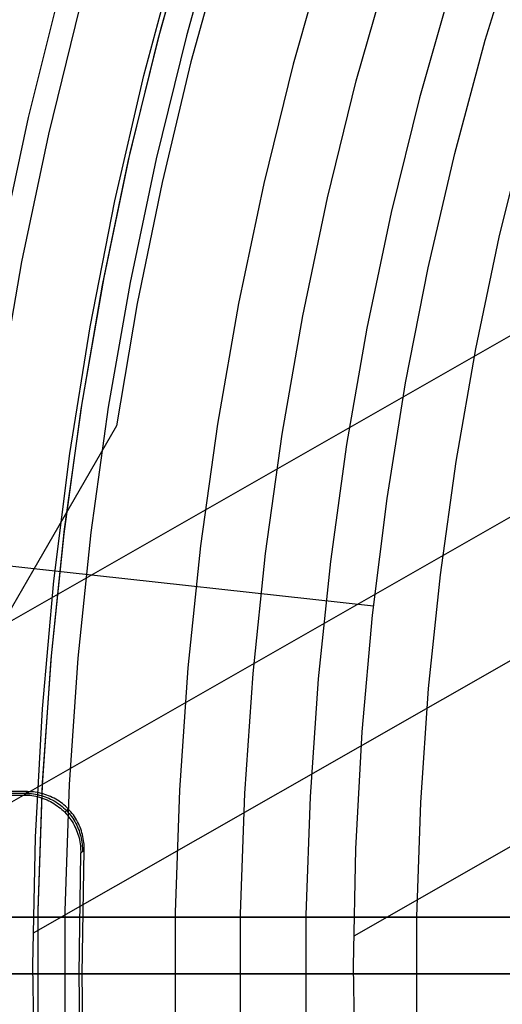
# Model space of a CAD drawing. Header units: millimetres. Extents: x 8926 to 10090, y -5004 to -3986.
# Tile 39 of 256: x 9441 to 9450, y -4354 to -4337. Entities that reach past the tile are written whole.
import ezdxf

# ---------------------------------------------------------------- set-up
doc = ezdxf.new("R2010")
doc.units = ezdxf.units.MM
for name, color, linetype in [('1', 7, 'Continuous'), ('COLOR EXT', 7, 'Continuous'), ('luz', 7, 'Continuous')]:
    doc.layers.add(name, color=color, linetype=linetype)
doc.layers.add('BLANCO METALICO', color=7, linetype='Continuous', true_color=0xededed)

msp = doc.modelspace()

# ---------------------------------------------------------------- linework, layer by layer
at = {"layer": '1', "color": 250, "true_color": 0x111111}
for p, q in [((9443.908, -4336.846, 61.1), (9444.52, -4334.685, 61.1)), ((9443.861, -4337.023, 61.1), (9444.461, -4334.883, 61.1)), ((9443.37, -4339.027, 61.1), (9443.908, -4336.846, 61.1)), ((9443.335, -4339.181, 61.1), (9443.861, -4337.023, 61.1)), ((9442.908, -4341.225, 61.1), (9443.37, -4339.027, 61.1)), ((9442.883, -4341.357, 61.1), (9443.335, -4339.181, 61.1)), ((9442.506, -4343.546, 61.1), (9442.883, -4341.357, 61.1)), ((9442.522, -4343.438, 61.1), (9442.908, -4341.225, 61.1)), ((9442.213, -4345.662, 61.1), (9442.522, -4343.438, 61.1)), ((9442.203, -4345.747, 61.1), (9442.506, -4343.546, 61.1)), ((9441.981, -4347.897, 61.1), (9442.213, -4345.662, 61.1)), ((9441.976, -4347.957, 61.1), (9442.203, -4345.747, 61.1)), ((9441.824, -4350.174, 61.1), (9441.976, -4347.957, 61.1)), ((9441.826, -4350.137, 61.1), (9441.981, -4347.897, 61.1)), ((9441.748, -4352.394, 61.1), (9441.824, -4350.174, 61.1)), ((9441.749, -4352.382, 61.1), (9441.826, -4350.137, 61.1)), ((9441.748, -4354.616, 61.1), (9441.748, -4352.394, 61.1)), ((9441.749, -4354.628, 61.1), (9441.749, -4352.382, 61.1)), ((9479.656, -4353.505, 45.792), (9438.813, -4353.505, 45.792)), ((9441.434, -4353.505, 61.084), (9441.333, -4353.505, 61.072)), ((9441.536, -4353.505, 61.093), (9441.434, -4353.505, 61.084)), ((9441.637, -4353.505, 61.098), (9441.536, -4353.505, 61.093)), ((9441.739, -4353.505, 61.1), (9441.637, -4353.505, 61.098)), ((9453.661, -4353.505, 61.1), (9441.739, -4353.505, 61.1))]:
    msp.add_line(p, q, dxfattribs=at)
at = {"layer": '1', "color": 29, "true_color": 0x4d342b}
for p, q in [((9449.629, -4337.041, 70.562), (9450.235, -4335.064, 70.562)), ((9445.021, -4335.318, 65.657), (9444.44, -4337.423, 65.657)), ((9443.61, -4337.664, 76.062), (9444.199, -4335.478, 76.062)), ((9441.578, -4338.402, 63.109), (9442.11, -4336.265, 63.109)), ((9459.702, -4336.75, 34.462), (9431.81, -4352.685, 34.462)), ((9449.091, -4339.038, 70.562), (9449.629, -4337.041, 70.562)), ((9444.44, -4337.423, 65.657), (9443.931, -4339.546, 65.657)), ((9443.098, -4339.87, 76.062), (9443.61, -4337.664, 76.062)), ((9441.117, -4340.556, 63.109), (9441.578, -4338.402, 63.109)), ((9448.623, -4341.052, 70.562), (9449.091, -4339.038, 70.562)), ((9443.931, -4339.546, 65.657), (9443.494, -4341.685, 65.657)), ((9442.663, -4342.092, 76.062), (9443.098, -4339.87, 76.062)), ((9458.495, -4340.637, 42.462), (9437.309, -4352.74, 42.462)), ((9448.225, -4343.082, 70.562), (9448.623, -4341.052, 70.562)), ((9443.494, -4341.685, 65.657), (9443.13, -4343.838, 65.657)), ((9442.305, -4344.328, 76.062), (9442.663, -4342.092, 76.062)), ((9447.899, -4345.124, 70.562), (9448.225, -4343.082, 70.562)), ((9457.81, -4343.557, 76.062), (9441.659, -4352.784, 76.062)), ((9443.13, -4343.838, 65.657), (9441.646, -4346.407, 64.513)), ((9442.025, -4346.575, 76.062), (9442.305, -4344.328, 76.062)), ((9447.643, -4347.176, 70.562), (9447.899, -4345.124, 70.562)), ((9442.044, -4346.401, 76.062), (9431.701, -4345.267, 65.657)), ((9441.646, -4346.407, 64.513), (9440.18, -4348.945, 63.281)), ((9447.66, -4347.017, 70.562), (9441.671, -4346.361, 64.537)), ((9441.823, -4348.83, 76.062), (9442.025, -4346.575, 76.062)), ((9457.211, -4347.184, 70.562), (9447.309, -4352.841, 70.562)), ((9447.459, -4349.236, 70.562), (9447.643, -4347.176, 70.562)), ((9441.7, -4351.091, 76.062), (9441.823, -4348.83, 76.062)), ((9447.346, -4351.301, 70.562), (9447.459, -4349.236, 70.562)), ((9441.655, -4353.355, 76.062), (9441.7, -4351.091, 76.062)), ((9447.305, -4353.368, 70.562), (9447.346, -4351.301, 70.562)), ((9441.69, -4355.619, 76.062), (9441.655, -4353.355, 76.062)), ((9447.337, -4355.436, 70.562), (9447.305, -4353.368, 70.562))]:
    msp.add_line(p, q, dxfattribs=at)
at = {"layer": 'BLANCO METALICO'}
for p, q in [((9481.305, -4353.505, 219.116), (9408.605, -4353.505, 219.116)), ((9408.605, -4353.505, 219.916), (9481.805, -4353.505, 219.916))]:
    msp.add_line(p, q, dxfattribs=at)
at = {"layer": 'COLOR EXT', "color": 30, "true_color": 0xff8d00}
for p, q in [((9435.833, -4350.35, 15.162), (9441.497, -4350.35, 15.162)), ((9441.527, -4350.32, 17.162), (9435.864, -4350.32, 17.162)), ((9441.558, -4350.29, 19.162), (9435.895, -4350.29, 19.162)), ((9441.558, -4350.29, 19.162), (9441.497, -4350.35, 15.162)), ((9441.497, -4350.35, 15.162), (9441.532, -4350.35, 15.162)), ((9441.527, -4350.32, 17.165), (9441.562, -4350.32, 17.165)), ((9441.532, -4350.35, 15.162), (9441.566, -4350.352, 15.162)), ((9441.593, -4350.291, 19.162), (9441.558, -4350.29, 19.162)), ((9441.562, -4350.32, 17.165), (9441.597, -4350.322, 17.164)), ((9441.566, -4350.352, 15.162), (9441.601, -4350.355, 15.162)), ((9441.628, -4350.293, 19.162), (9441.593, -4350.291, 19.162)), ((9441.597, -4350.322, 17.164), (9441.632, -4350.325, 17.164)), ((9441.601, -4350.355, 15.162), (9441.636, -4350.359, 15.162)), ((9441.663, -4350.296, 19.162), (9441.628, -4350.293, 19.162)), ((9441.632, -4350.325, 17.164), (9441.666, -4350.33, 17.163)), ((9441.636, -4350.359, 15.162), (9441.67, -4350.365, 15.162)), ((9441.697, -4350.3, 19.162), (9441.663, -4350.296, 19.162)), ((9441.666, -4350.33, 17.163), (9441.701, -4350.335, 17.163)), ((9441.67, -4350.365, 15.162), (9441.704, -4350.371, 15.162)), ((9441.732, -4350.305, 19.162), (9441.697, -4350.3, 19.162)), ((9441.701, -4350.335, 17.163), (9441.735, -4350.342, 17.163)), ((9441.704, -4350.371, 15.162), (9441.738, -4350.379, 15.162)), ((9441.766, -4350.312, 19.162), (9441.732, -4350.305, 19.162)), ((9441.735, -4350.342, 17.163), (9441.769, -4350.35, 17.162)), ((9441.738, -4350.379, 15.162), (9441.772, -4350.388, 15.162)), ((9441.8, -4350.32, 19.162), (9441.766, -4350.312, 19.162)), ((9441.769, -4350.35, 17.162), (9441.803, -4350.359, 17.162)), ((9441.772, -4350.388, 15.162), (9441.805, -4350.398, 15.162)), ((9441.834, -4350.329, 19.162), (9441.8, -4350.32, 19.162)), ((9441.803, -4350.359, 17.162), (9441.836, -4350.369, 17.161)), ((9441.805, -4350.398, 15.162), (9441.838, -4350.41, 15.162)), ((9441.867, -4350.339, 19.162), (9441.834, -4350.329, 19.162)), ((9441.836, -4350.369, 17.161), (9441.869, -4350.38, 17.161)), ((9441.9, -4350.35, 19.162), (9441.867, -4350.339, 19.162)), ((9441.869, -4350.38, 17.161), (9441.902, -4350.393, 17.161)), ((9441.932, -4350.363, 19.162), (9441.9, -4350.35, 19.162)), ((9441.902, -4350.393, 17.161), (9441.934, -4350.406, 17.16)), ((9441.965, -4350.377, 19.162), (9441.932, -4350.363, 19.162)), ((9441.996, -4350.391, 19.162), (9441.965, -4350.377, 19.162)), ((9442.027, -4350.407, 19.162), (9441.996, -4350.391, 19.162)), ((9441.838, -4350.41, 15.162), (9441.871, -4350.422, 15.162)), ((9441.871, -4350.422, 15.162), (9441.903, -4350.436, 15.162)), ((9441.903, -4350.436, 15.162), (9441.935, -4350.45, 15.162)), ((9441.934, -4350.406, 17.16), (9441.965, -4350.421, 17.16)), ((9441.935, -4350.45, 15.162), (9441.966, -4350.466, 15.162)), ((9441.965, -4350.421, 17.16), (9441.996, -4350.437, 17.16)), ((9441.966, -4350.466, 15.162), (9441.996, -4350.483, 15.162)), ((9441.996, -4350.437, 17.16), (9442.027, -4350.454, 17.16)), ((9441.996, -4350.483, 15.162), (9442.026, -4350.501, 15.162)), ((9442.026, -4350.501, 15.162), (9442.055, -4350.52, 15.162)), ((9442.058, -4350.424, 19.162), (9442.027, -4350.407, 19.162)), ((9442.027, -4350.454, 17.16), (9442.057, -4350.472, 17.16)), ((9442.055, -4350.52, 15.162), (9442.084, -4350.54, 15.162)), ((9442.057, -4350.472, 17.16), (9442.086, -4350.491, 17.159)), ((9442.088, -4350.442, 19.162), (9442.058, -4350.424, 19.162)), ((9442.084, -4350.54, 15.162), (9442.112, -4350.561, 15.162)), ((9442.086, -4350.491, 17.159), (9442.115, -4350.511, 17.159)), ((9442.117, -4350.461, 19.162), (9442.088, -4350.442, 19.162)), ((9442.112, -4350.561, 15.162), (9442.139, -4350.583, 15.162)), ((9442.115, -4350.511, 17.159), (9442.143, -4350.531, 17.159)), ((9442.146, -4350.481, 19.162), (9442.117, -4350.461, 19.162)), ((9442.143, -4350.531, 17.159), (9442.17, -4350.553, 17.159)), ((9442.173, -4350.502, 19.162), (9442.146, -4350.481, 19.162)), ((9442.17, -4350.553, 17.159), (9442.196, -4350.576, 17.159)), ((9442.201, -4350.524, 19.162), (9442.173, -4350.502, 19.162)), ((9442.227, -4350.547, 19.162), (9442.201, -4350.524, 19.162)), ((9442.252, -4350.57, 19.162), (9442.227, -4350.547, 19.162)), ((9442.277, -4350.595, 19.162), (9442.252, -4350.57, 19.162)), ((9442.139, -4350.583, 15.162), (9442.165, -4350.606, 15.162)), ((9442.165, -4350.606, 15.162), (9442.191, -4350.63, 15.162)), ((9442.191, -4350.63, 15.162), (9442.215, -4350.654, 15.162)), ((9442.196, -4350.576, 17.159), (9442.221, -4350.6, 17.159)), ((9442.215, -4350.654, 15.162), (9442.277, -4350.595, 19.162)), ((9442.215, -4350.654, 15.162), (9442.239, -4350.68, 15.162)), ((9442.221, -4350.6, 17.159), (9442.246, -4350.625, 17.159)), ((9442.239, -4350.68, 15.162), (9442.262, -4350.706, 15.162)), ((9442.246, -4350.625, 17.159), (9442.27, -4350.65, 17.159)), ((9442.262, -4350.706, 15.162), (9442.284, -4350.733, 15.162)), ((9442.27, -4350.65, 17.159), (9442.293, -4350.676, 17.159)), ((9442.301, -4350.621, 19.162), (9442.277, -4350.595, 19.162)), ((9442.284, -4350.733, 15.162), (9442.305, -4350.761, 15.162)), ((9442.293, -4350.676, 17.159), (9442.315, -4350.704, 17.159)), ((9442.324, -4350.647, 19.162), (9442.301, -4350.621, 19.162)), ((9442.315, -4350.704, 17.159), (9442.336, -4350.731, 17.159)), ((9442.346, -4350.674, 19.162), (9442.324, -4350.647, 19.162)), ((9442.336, -4350.731, 17.159), (9442.356, -4350.76, 17.159)), ((9442.367, -4350.702, 19.162), (9442.346, -4350.674, 19.162)), ((9442.387, -4350.73, 19.162), (9442.367, -4350.702, 19.162)), ((9442.406, -4350.76, 19.162), (9442.387, -4350.73, 19.162)), ((9442.305, -4350.761, 15.162), (9442.325, -4350.789, 15.162)), ((9442.325, -4350.789, 15.162), (9442.344, -4350.819, 15.162)), ((9442.344, -4350.819, 15.162), (9442.362, -4350.848, 15.162)), ((9442.356, -4350.76, 17.159), (9442.375, -4350.789, 17.159)), ((9442.362, -4350.848, 15.162), (9442.379, -4350.879, 15.162)), ((9442.375, -4350.789, 17.159), (9442.393, -4350.819, 17.16)), ((9442.379, -4350.879, 15.162), (9442.395, -4350.91, 15.162)), ((9442.393, -4350.819, 17.16), (9442.41, -4350.849, 17.16)), ((9442.395, -4350.91, 15.162), (9442.41, -4350.941, 15.162)), ((9442.424, -4350.79, 19.162), (9442.406, -4350.76, 19.162)), ((9442.41, -4350.849, 17.16), (9442.426, -4350.881, 17.16)), ((9442.441, -4350.82, 19.162), (9442.424, -4350.79, 19.162)), ((9442.426, -4350.881, 17.16), (9442.44, -4350.912, 17.16)), ((9442.44, -4350.912, 17.16), (9442.454, -4350.944, 17.16)), ((9442.457, -4350.851, 19.162), (9442.441, -4350.82, 19.162)), ((9442.471, -4350.883, 19.162), (9442.457, -4350.851, 19.162)), ((9442.485, -4350.915, 19.162), (9442.471, -4350.883, 19.162)), ((9442.497, -4350.947, 19.162), (9442.485, -4350.915, 19.162)), ((9442.41, -4350.941, 15.162), (9442.423, -4350.974, 15.162)), ((9442.423, -4350.974, 15.162), (9442.436, -4351.006, 15.162)), ((9442.436, -4351.006, 15.162), (9442.447, -4351.039, 15.162)), ((9442.447, -4351.039, 15.162), (9442.457, -4351.072, 15.162)), ((9442.454, -4350.944, 17.16), (9442.467, -4350.977, 17.161)), ((9442.457, -4351.072, 15.162), (9442.467, -4351.106, 15.162)), ((9442.467, -4350.977, 17.161), (9442.478, -4351.01, 17.161)), ((9442.478, -4351.01, 17.161), (9442.488, -4351.043, 17.161)), ((9442.488, -4351.043, 17.161), (9442.497, -4351.077, 17.162)), ((9442.509, -4350.98, 19.162), (9442.497, -4350.947, 19.162)), ((9442.497, -4351.077, 17.162), (9442.505, -4351.111, 17.162)), ((9442.519, -4351.014, 19.162), (9442.509, -4350.98, 19.162)), ((9442.528, -4351.047, 19.162), (9442.519, -4351.014, 19.162)), ((9442.536, -4351.081, 19.162), (9442.528, -4351.047, 19.162)), ((9442.543, -4351.116, 19.162), (9442.536, -4351.081, 19.162)), ((9442.467, -4351.106, 15.162), (9442.474, -4351.14, 15.162)), ((9442.474, -4351.14, 15.162), (9442.481, -4351.174, 15.162)), ((9442.481, -4351.174, 15.162), (9442.487, -4351.209, 15.162)), ((9442.487, -4351.209, 15.162), (9442.491, -4351.243, 15.162)), ((9442.491, -4351.243, 15.162), (9442.494, -4351.278, 15.162)), ((9442.505, -4351.111, 17.162), (9442.512, -4351.145, 17.163)), ((9442.512, -4351.145, 17.163), (9442.517, -4351.179, 17.163)), ((9442.517, -4351.179, 17.163), (9442.522, -4351.214, 17.163)), ((9442.522, -4351.214, 17.163), (9442.525, -4351.249, 17.164)), ((9442.525, -4351.249, 17.164), (9442.527, -4351.283, 17.164)), ((9442.548, -4351.15, 19.162), (9442.543, -4351.116, 19.162)), ((9442.552, -4351.185, 19.162), (9442.548, -4351.15, 19.162)), ((9442.556, -4351.219, 19.162), (9442.552, -4351.185, 19.162)), ((9442.557, -4351.254, 19.162), (9442.556, -4351.219, 19.162)), ((9442.558, -4351.289, 19.162), (9442.557, -4351.254, 19.162)), ((9442.496, -4351.382, 15.162), (9442.461, -4353.505, 15.162)), ((9442.494, -4351.278, 15.162), (9442.496, -4351.313, 15.162)), ((9442.496, -4351.313, 15.162), (9442.497, -4351.348, 15.162)), ((9442.557, -4351.324, 19.162), (9442.496, -4351.382, 15.162)), ((9442.497, -4351.348, 15.162), (9442.496, -4351.382, 15.162)), ((9442.52, -4353.505, 19.162), (9442.557, -4351.324, 19.162)), ((9442.527, -4351.283, 17.164), (9442.527, -4351.318, 17.165)), ((9442.527, -4351.318, 17.165), (9442.527, -4351.353, 17.165)), ((9442.557, -4351.324, 19.162), (9442.558, -4351.289, 19.162)), ((9433.812, -4352.505, 21.262), (9471.819, -4352.505, 21.262)), ((9471.819, -4352.505, 25.262), (9433.812, -4352.505, 25.262)), ((9433.812, -4352.505, 23.262), (9471.819, -4352.505, 23.262)), ((9471.805, -4353.505, 25.262), (9433.805, -4353.505, 25.262)), ((9442.461, -4353.505, 15.162), (9435.211, -4353.505, 15.162)), ((9442.461, -4353.505, 15.162), (9442.496, -4355.628, 15.162)), ((9442.52, -4353.505, 19.162), (9442.461, -4353.505, 15.162)), ((9442.557, -4355.687, 19.162), (9442.52, -4353.505, 19.162)), ((9474.305, -4353.505, 19.162), (9442.52, -4353.505, 19.162))]:
    msp.add_line(p, q, dxfattribs=at)
at = {"layer": 'luz', "color": 7, "true_color": 0xffffff}
for p, q in [((9444.967, -4334.82, -29.161), (9444.359, -4336.965, -29.161)), ((9446.831, -4335.383, -28.098), (9446.241, -4337.464, -28.098)), ((9447.355, -4337.759, -28.406), (9447.934, -4335.716, -28.406)), ((9449.038, -4336.05, -28.713), (9448.47, -4338.054, -28.713)), ((9442.476, -4336.467, -30.224), (9441.927, -4338.697, -30.224)), ((9444.359, -4336.965, -29.161), (9443.825, -4339.13, -29.161)), ((9446.241, -4337.464, -28.098), (9445.723, -4339.564, -28.098)), ((9446.847, -4339.82, -28.406), (9447.355, -4337.759, -28.406)), ((9448.47, -4338.054, -28.713), (9447.971, -4340.077, -28.713)), ((9450.352, -4338.553, -27.65), (9449.869, -4340.51, -27.65)), ((9441.927, -4338.697, -30.224), (9441.454, -4340.945, -30.224)), ((9443.825, -4339.13, -29.161), (9443.366, -4341.313, -29.161)), ((9445.723, -4339.564, -28.098), (9445.278, -4341.68, -28.098)), ((9446.411, -4341.898, -28.406), (9446.847, -4339.82, -28.406)), ((9447.971, -4340.077, -28.713), (9447.543, -4342.116, -28.713)), ((9449.869, -4340.51, -27.65), (9449.455, -4342.483, -27.65)), ((9441.454, -4340.945, -30.224), (9441.06, -4343.209, -30.224)), ((9443.366, -4341.313, -29.161), (9442.983, -4343.51, -29.161)), ((9445.278, -4341.68, -28.098), (9444.907, -4343.811, -28.098)), ((9446.046, -4343.989, -28.406), (9446.411, -4341.898, -28.406)), ((9447.543, -4342.116, -28.713), (9447.185, -4344.168, -28.713)), ((9449.455, -4342.483, -27.65), (9449.109, -4344.469, -27.65)), ((9442.983, -4343.51, -29.161), (9442.676, -4345.719, -29.161)), ((9444.907, -4343.811, -28.098), (9444.609, -4345.953, -28.098)), ((9445.754, -4346.092, -28.406), (9446.046, -4343.989, -28.406)), ((9447.185, -4344.168, -28.713), (9446.898, -4346.231, -28.713)), ((9449.109, -4344.469, -27.65), (9448.831, -4346.466, -27.65)), ((9442.676, -4345.719, -29.161), (9442.446, -4347.937, -29.161)), ((9444.609, -4345.953, -28.098), (9444.386, -4348.105, -28.098)), ((9445.534, -4348.204, -28.406), (9445.754, -4346.092, -28.406)), ((9446.898, -4346.231, -28.713), (9446.683, -4348.303, -28.713)), ((9448.831, -4346.466, -27.65), (9448.623, -4348.471, -27.65)), ((9442.446, -4347.937, -29.161), (9442.292, -4350.162, -29.161)), ((9444.386, -4348.105, -28.098), (9444.236, -4350.262, -28.098)), ((9445.388, -4350.322, -28.406), (9445.534, -4348.204, -28.406)), ((9446.683, -4348.303, -28.713), (9446.539, -4350.382, -28.713)), ((9448.623, -4348.471, -27.65), (9448.484, -4350.482, -27.65)), ((9442.292, -4350.162, -29.161), (9442.215, -4352.39, -29.161)), ((9444.236, -4350.262, -28.098), (9444.162, -4352.424, -28.098)), ((9445.314, -4352.444, -28.406), (9445.388, -4350.322, -28.406)), ((9446.539, -4350.382, -28.713), (9446.467, -4352.464, -28.713)), ((9448.484, -4350.482, -27.65), (9448.414, -4352.497, -27.65)), ((9442.215, -4352.39, -29.161), (9442.215, -4354.62, -29.161)), ((9444.162, -4352.424, -28.098), (9444.162, -4354.587, -28.098)), ((9445.314, -4354.567, -28.406), (9445.314, -4352.444, -28.406)), ((9446.467, -4352.464, -28.713), (9446.467, -4354.547, -28.713)), ((9448.414, -4352.497, -27.65), (9448.414, -4354.513, -27.65)), ((9436.491, -4353.505, -26.763), (9442.613, -4353.505, -24.439)), ((9441.468, -4353.505, -29.883), (9441.399, -4353.505, -29.923)), ((9441.536, -4353.505, -29.84), (9441.468, -4353.505, -29.883)), ((9441.602, -4353.505, -29.795), (9441.536, -4353.505, -29.84)), ((9441.666, -4353.505, -29.747), (9441.602, -4353.505, -29.795)), ((9441.729, -4353.505, -29.697), (9441.666, -4353.505, -29.747)), ((9441.79, -4353.505, -29.645), (9441.729, -4353.505, -29.697)), ((9441.849, -4353.505, -29.591), (9441.79, -4353.505, -29.645)), ((9441.906, -4353.505, -29.535), (9441.849, -4353.505, -29.591)), ((9441.961, -4353.505, -29.478), (9441.906, -4353.505, -29.535)), ((9442.014, -4353.505, -29.418), (9441.961, -4353.505, -29.478)), ((9442.065, -4353.505, -29.356), (9442.014, -4353.505, -29.418)), ((9442.114, -4353.505, -29.293), (9442.065, -4353.505, -29.356)), ((9442.161, -4353.505, -29.228), (9442.114, -4353.505, -29.293)), ((9442.205, -4353.505, -29.161), (9442.161, -4353.505, -29.228)), ((9442.205, -4353.505, -29.161), (9442.25, -4353.505, -29.095)), ((9442.25, -4353.505, -29.095), (9442.296, -4353.505, -29.03)), ((9442.296, -4353.505, -29.03), (9442.345, -4353.505, -28.967)), ((9442.345, -4353.505, -28.967), (9442.396, -4353.505, -28.905)), ((9442.396, -4353.505, -28.905), (9442.45, -4353.505, -28.845)), ((9442.45, -4353.505, -28.845), (9442.505, -4353.505, -28.787)), ((9442.505, -4353.505, -28.787), (9442.562, -4353.505, -28.731)), ((9442.562, -4353.505, -28.731), (9442.621, -4353.505, -28.677)), ((9442.613, -4353.505, -24.439), (9448.812, -4353.505, -22.328)), ((9442.621, -4353.505, -28.677), (9442.682, -4353.505, -28.625)), ((9442.682, -4353.505, -28.625), (9442.745, -4353.505, -28.576)), ((9442.745, -4353.505, -28.576), (9442.809, -4353.505, -28.528)), ((9442.809, -4353.505, -28.528), (9442.875, -4353.505, -28.483)), ((9442.875, -4353.505, -28.483), (9442.942, -4353.505, -28.44)), ((9442.942, -4353.505, -28.44), (9443.011, -4353.505, -28.399)), ((9443.011, -4353.505, -28.399), (9443.081, -4353.505, -28.361)), ((9443.081, -4353.505, -28.361), (9443.153, -4353.505, -28.325)), ((9443.153, -4353.505, -28.325), (9443.226, -4353.505, -28.292)), ((9443.226, -4353.505, -28.292), (9443.3, -4353.505, -28.261)), ((9443.3, -4353.505, -28.261), (9443.374, -4353.505, -28.233)), ((9443.374, -4353.505, -28.233), (9443.45, -4353.505, -28.207)), ((9443.45, -4353.505, -28.207), (9443.527, -4353.505, -28.184)), ((9443.527, -4353.505, -28.184), (9443.604, -4353.505, -28.164)), ((9443.604, -4353.505, -28.164), (9443.682, -4353.505, -28.147)), ((9443.682, -4353.505, -28.147), (9443.761, -4353.505, -28.132)), ((9443.761, -4353.505, -28.132), (9443.84, -4353.505, -28.119)), ((9443.84, -4353.505, -28.119), (9443.919, -4353.505, -28.11)), ((9443.919, -4353.505, -28.11), (9443.999, -4353.505, -28.103)), ((9443.999, -4353.505, -28.103), (9444.079, -4353.505, -28.099)), ((9444.079, -4353.505, -28.099), (9444.159, -4353.505, -28.098)), ((9444.159, -4353.505, -28.098), (9444.239, -4353.505, -28.1)), ((9444.239, -4353.505, -28.1), (9444.319, -4353.505, -28.104)), ((9444.319, -4353.505, -28.104), (9444.399, -4353.505, -28.111)), ((9444.399, -4353.505, -28.111), (9444.478, -4353.505, -28.121)), ((9444.478, -4353.505, -28.121), (9444.557, -4353.505, -28.134)), ((9444.557, -4353.505, -28.134), (9444.636, -4353.505, -28.149)), ((9444.636, -4353.505, -28.149), (9444.714, -4353.505, -28.167)), ((9444.714, -4353.505, -28.167), (9444.791, -4353.505, -28.188)), ((9444.791, -4353.505, -28.188), (9444.867, -4353.505, -28.211)), ((9444.867, -4353.505, -28.211), (9444.943, -4353.505, -28.237)), ((9444.943, -4353.505, -28.237), (9445.018, -4353.505, -28.266)), ((9445.018, -4353.505, -28.266), (9445.091, -4353.505, -28.297)), ((9445.091, -4353.505, -28.297), (9445.164, -4353.505, -28.331)), ((9445.164, -4353.505, -28.331), (9445.235, -4353.505, -28.367)), ((9445.235, -4353.505, -28.367), (9445.305, -4353.505, -28.406)), ((9445.375, -4353.505, -28.444), (9445.305, -4353.505, -28.406)), ((9445.447, -4353.505, -28.481), (9445.375, -4353.505, -28.444)), ((9445.519, -4353.505, -28.514), (9445.447, -4353.505, -28.481)), ((9445.593, -4353.505, -28.546), (9445.519, -4353.505, -28.514)), ((9445.668, -4353.505, -28.574), (9445.593, -4353.505, -28.546)), ((9445.743, -4353.505, -28.6), (9445.668, -4353.505, -28.574)), ((9445.82, -4353.505, -28.624), (9445.743, -4353.505, -28.6)), ((9445.897, -4353.505, -28.644), (9445.82, -4353.505, -28.624)), ((9445.975, -4353.505, -28.662), (9445.897, -4353.505, -28.644)), ((9446.054, -4353.505, -28.678), (9445.975, -4353.505, -28.662)), ((9446.133, -4353.505, -28.69), (9446.054, -4353.505, -28.678)), ((9446.212, -4353.505, -28.7), (9446.133, -4353.505, -28.69)), ((9446.292, -4353.505, -28.707), (9446.212, -4353.505, -28.7)), ((9446.371, -4353.505, -28.712), (9446.292, -4353.505, -28.707)), ((9446.451, -4353.505, -28.713), (9446.371, -4353.505, -28.712)), ((9446.531, -4353.505, -28.712), (9446.451, -4353.505, -28.713)), ((9446.611, -4353.505, -28.708), (9446.531, -4353.505, -28.712)), ((9446.691, -4353.505, -28.702), (9446.611, -4353.505, -28.708)), ((9446.771, -4353.505, -28.692), (9446.691, -4353.505, -28.702)), ((9446.85, -4353.505, -28.68), (9446.771, -4353.505, -28.692)), ((9446.928, -4353.505, -28.665), (9446.85, -4353.505, -28.68)), ((9447.006, -4353.505, -28.648), (9446.928, -4353.505, -28.665)), ((9447.084, -4353.505, -28.627), (9447.006, -4353.505, -28.648)), ((9447.16, -4353.505, -28.604), (9447.084, -4353.505, -28.627)), ((9447.236, -4353.505, -28.579), (9447.16, -4353.505, -28.604)), ((9447.311, -4353.505, -28.551), (9447.236, -4353.505, -28.579)), ((9447.385, -4353.505, -28.52), (9447.311, -4353.505, -28.551)), ((9447.458, -4353.505, -28.487), (9447.385, -4353.505, -28.52)), ((9447.529, -4353.505, -28.451), (9447.458, -4353.505, -28.487)), ((9447.599, -4353.505, -28.412), (9447.529, -4353.505, -28.451)), ((9447.668, -4353.505, -28.372), (9447.599, -4353.505, -28.412)), ((9447.736, -4353.505, -28.329), (9447.668, -4353.505, -28.372)), ((9447.802, -4353.505, -28.284), (9447.736, -4353.505, -28.329)), ((9447.866, -4353.505, -28.236), (9447.802, -4353.505, -28.284)), ((9447.929, -4353.505, -28.186), (9447.866, -4353.505, -28.236)), ((9447.99, -4353.505, -28.134), (9447.929, -4353.505, -28.186)), ((9448.049, -4353.505, -28.08), (9447.99, -4353.505, -28.134)), ((9448.106, -4353.505, -28.024), (9448.049, -4353.505, -28.08)), ((9448.161, -4353.505, -27.967), (9448.106, -4353.505, -28.024)), ((9448.214, -4353.505, -27.907), (9448.161, -4353.505, -27.967)), ((9448.265, -4353.505, -27.845), (9448.214, -4353.505, -27.907)), ((9448.314, -4353.505, -27.782), (9448.265, -4353.505, -27.845)), ((9448.361, -4353.505, -27.717), (9448.314, -4353.505, -27.782)), ((9448.405, -4353.505, -27.65), (9448.361, -4353.505, -27.717)), ((9448.405, -4353.505, -27.65), (9448.45, -4353.505, -27.584)), ((9448.45, -4353.505, -27.584), (9448.496, -4353.505, -27.519)), ((9448.496, -4353.505, -27.519), (9448.545, -4353.505, -27.456)), ((9448.545, -4353.505, -27.456), (9448.596, -4353.505, -27.394)), ((9448.596, -4353.505, -27.394), (9448.65, -4353.505, -27.334)), ((9448.65, -4353.505, -27.334), (9448.705, -4353.505, -27.276)), ((9448.705, -4353.505, -27.276), (9448.762, -4353.505, -27.22)), ((9448.762, -4353.505, -27.22), (9448.821, -4353.505, -27.166)), ((9448.812, -4353.505, -22.328), (9455.08, -4353.505, -20.432)), ((9448.821, -4353.505, -27.166), (9448.882, -4353.505, -27.114)), ((9448.882, -4353.505, -27.114), (9448.945, -4353.505, -27.065)), ((9448.945, -4353.505, -27.065), (9449.009, -4353.505, -27.017)), ((9449.009, -4353.505, -27.017), (9449.075, -4353.505, -26.972)), ((9449.075, -4353.505, -26.972), (9449.142, -4353.505, -26.929)), ((9449.142, -4353.505, -26.929), (9449.211, -4353.505, -26.888)), ((9449.211, -4353.505, -26.888), (9449.281, -4353.505, -26.85)), ((9449.281, -4353.505, -26.85), (9449.353, -4353.505, -26.814)), ((9449.353, -4353.505, -26.814), (9449.426, -4353.505, -26.781)), ((9449.426, -4353.505, -26.781), (9449.5, -4353.505, -26.75)), ((9449.5, -4353.505, -26.75), (9449.574, -4353.505, -26.722)), ((9449.574, -4353.505, -26.722), (9449.65, -4353.505, -26.696)), ((9449.65, -4353.505, -26.696), (9449.727, -4353.505, -26.673)), ((9449.727, -4353.505, -26.673), (9449.804, -4353.505, -26.653)), ((9449.804, -4353.505, -26.653), (9449.882, -4353.505, -26.636)), ((9449.882, -4353.505, -26.636), (9449.961, -4353.505, -26.621))]:
    msp.add_line(p, q, dxfattribs=at)

doc.saveas('drawing.dxf')
